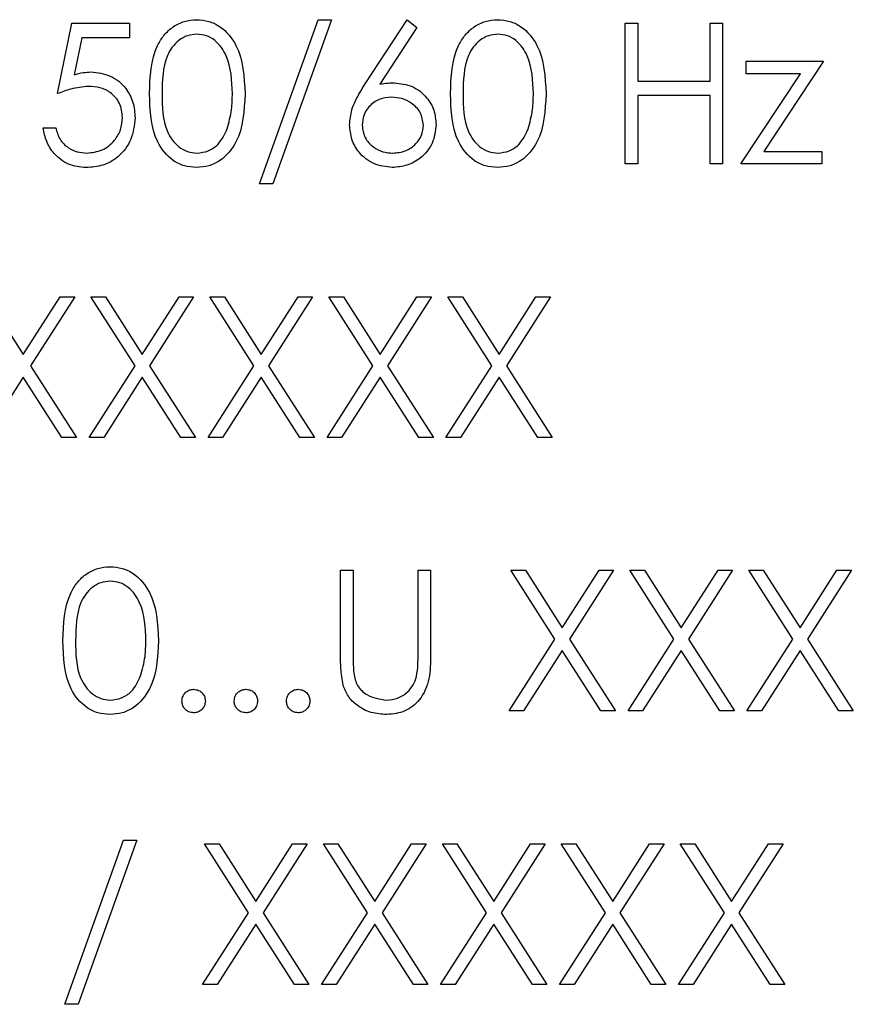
# Paper-space layout 'Blatt3' of a CAD drawing. Header units: millimetres. Extents: x 5 to 418, y 2 to 292.
# Tile 22 of 39: x 139.84 to 145.17, y 215.14 to 221.44. Entities that reach past the tile are written whole.
import ezdxf

# ---------------------------------------------------------------- set-up
doc = ezdxf.new("R2010")
doc.units = ezdxf.units.MM

psp = doc.layouts.new('Blatt3')

# ---------------------------------------------------------------- linework, layer by layer
at = {"color": 7, "linetype": 'Continuous', "lineweight": 25}
for p, q in [((140.0795, 220.9658), (140.1718, 221.4158)), ((140.1718, 221.4158), (140.5411, 221.4158)), ((140.5411, 221.4158), (140.5411, 221.3235)), ((141.3718, 220.3889), (141.7483, 221.4389)), ((141.8334, 221.4389), (141.4569, 220.3889)), ((141.7483, 221.4389), (141.8334, 221.4389)), ((142.0494, 221.0282), (142.318, 221.4389)), ((142.3802, 221.39), (142.1424, 221.0264)), ((142.318, 221.4389), (142.3802, 221.39)), ((143.7141, 221.4158), (143.7949, 221.4158)), ((143.7141, 220.5158), (143.7141, 221.4158)), ((143.7949, 221.4158), (143.7949, 221.0466)), ((144.2565, 221.4158), (144.3372, 221.4158)), ((144.2565, 221.0466), (144.2565, 221.4158)), ((144.3372, 221.4158), (144.3372, 220.5158)), ((140.2349, 221.3235), (140.1864, 221.0868)), ((140.5411, 221.3235), (140.2349, 221.3235)), ((144.4872, 221.0927), (144.4872, 221.1735)), ((144.4872, 221.1735), (144.9834, 221.1735)), ((144.9834, 221.1735), (144.6008, 220.5966)), ((144.4526, 220.5158), (144.8354, 221.0927)), ((144.8354, 221.0927), (144.4872, 221.0927)), ((143.7949, 221.0466), (144.2565, 221.0466)), ((144.2565, 220.9543), (143.7949, 220.9543)), ((143.7949, 220.9543), (143.7949, 220.5158)), ((144.2565, 220.5158), (144.2565, 220.9543)), ((139.9872, 220.7466), (140.068, 220.7466)), ((144.6008, 220.5966), (144.9718, 220.5966)), ((144.9718, 220.5966), (144.9718, 220.5158)), ((143.7949, 220.5158), (143.7141, 220.5158)), ((144.3372, 220.5158), (144.2565, 220.5158)), ((144.9718, 220.5158), (144.4526, 220.5158)), ((141.4569, 220.3889), (141.3718, 220.3889)), ((139.6247, 219.6658), (139.8603, 219.2977)), ((139.8603, 219.2977), (140.0959, 219.6658)), ((140.1891, 219.6658), (139.907, 219.2248)), ((140.0959, 219.6658), (140.1891, 219.6658)), ((140.5753, 219.2248), (140.293, 219.6658)), ((140.293, 219.6658), (140.3862, 219.6658)), ((140.3862, 219.6658), (140.6218, 219.2977)), ((140.6218, 219.2977), (140.8575, 219.6658)), ((140.9507, 219.6658), (140.6685, 219.2248)), ((140.8575, 219.6658), (140.9507, 219.6658)), ((141.0545, 219.6658), (141.1477, 219.6658)), ((141.3369, 219.2248), (141.0545, 219.6658)), ((141.1477, 219.6658), (141.3834, 219.2977)), ((141.3834, 219.2977), (141.619, 219.6658)), ((141.7122, 219.6658), (141.4301, 219.2248)), ((141.619, 219.6658), (141.7122, 219.6658)), ((142.0984, 219.2248), (141.8161, 219.6658)), ((141.8161, 219.6658), (141.9093, 219.6658)), ((141.9093, 219.6658), (142.1449, 219.2977)), ((142.1449, 219.2977), (142.3805, 219.6658)), ((142.4738, 219.6658), (142.1916, 219.2248)), ((142.3805, 219.6658), (142.4738, 219.6658)), ((142.5776, 219.6658), (142.6708, 219.6658)), ((142.8599, 219.2248), (142.5776, 219.6658)), ((142.6708, 219.6658), (142.9065, 219.2977)), ((142.9065, 219.2977), (143.1421, 219.6658)), ((143.2353, 219.6658), (142.9531, 219.2248)), ((143.1421, 219.6658), (143.2353, 219.6658)), ((139.907, 219.2248), (140.2007, 218.7658)), ((140.2815, 218.7658), (140.5753, 219.2248)), ((140.6685, 219.2248), (140.9622, 218.7658)), ((141.043, 218.7658), (141.3369, 219.2248)), ((141.4301, 219.2248), (141.7238, 218.7658)), ((141.8045, 218.7658), (142.0984, 219.2248)), ((142.1916, 219.2248), (142.4853, 218.7658)), ((142.5661, 218.7658), (142.8599, 219.2248)), ((142.9531, 219.2248), (143.2468, 218.7658)), ((139.8603, 219.152), (139.6131, 218.7658)), ((140.1075, 218.7658), (139.8603, 219.152)), ((140.6218, 219.152), (140.3747, 218.7658)), ((140.869, 218.7658), (140.6218, 219.152)), ((141.3834, 219.152), (141.1362, 218.7658)), ((141.6305, 218.7658), (141.3834, 219.152)), ((142.1449, 219.152), (141.8977, 218.7658)), ((142.3921, 218.7658), (142.1449, 219.152)), ((142.9065, 219.152), (142.6593, 218.7658)), ((143.1536, 218.7658), (142.9065, 219.152)), ((140.2007, 218.7658), (140.1075, 218.7658)), ((140.3747, 218.7658), (140.2815, 218.7658)), ((140.9622, 218.7658), (140.869, 218.7658)), ((141.1362, 218.7658), (141.043, 218.7658)), ((141.7238, 218.7658), (141.6305, 218.7658)), ((141.8977, 218.7658), (141.8045, 218.7658)), ((142.4853, 218.7658), (142.3921, 218.7658)), ((142.6593, 218.7658), (142.5661, 218.7658)), ((143.2468, 218.7658), (143.1536, 218.7658)), ((141.8911, 217.9158), (141.9718, 217.9158)), ((141.8911, 217.3723), (141.8911, 217.9158)), ((141.9718, 217.9158), (141.9718, 217.3766)), ((142.3872, 217.9158), (142.468, 217.9158)), ((142.3872, 217.3766), (142.3872, 217.9158)), ((142.468, 217.9158), (142.468, 217.3723)), ((142.9815, 217.9158), (143.0747, 217.9158)), ((143.2638, 217.4748), (142.9815, 217.9158)), ((143.0747, 217.9158), (143.3103, 217.5477)), ((143.3103, 217.5477), (143.5459, 217.9158)), ((143.6391, 217.9158), (143.357, 217.4748)), ((143.5459, 217.9158), (143.6391, 217.9158)), ((143.743, 217.9158), (143.8362, 217.9158)), ((144.0253, 217.4748), (143.743, 217.9158)), ((143.8362, 217.9158), (144.0718, 217.5477)), ((144.0718, 217.5477), (144.3075, 217.9158)), ((144.4007, 217.9158), (144.1185, 217.4748)), ((144.3075, 217.9158), (144.4007, 217.9158)), ((144.7869, 217.4748), (144.5045, 217.9158)), ((144.5045, 217.9158), (144.5977, 217.9158)), ((144.5977, 217.9158), (144.8334, 217.5477)), ((144.8334, 217.5477), (145.069, 217.9158)), ((145.1622, 217.9158), (144.8801, 217.4748)), ((145.069, 217.9158), (145.1622, 217.9158)), ((142.9699, 217.0158), (143.2638, 217.4748)), ((143.357, 217.4748), (143.6507, 217.0158)), ((143.7315, 217.0158), (144.0253, 217.4748)), ((144.1185, 217.4748), (144.4122, 217.0158)), ((144.493, 217.0158), (144.7869, 217.4748)), ((144.8801, 217.4748), (145.1738, 217.0158)), ((143.3103, 217.402), (143.0631, 217.0158)), ((143.5575, 217.0158), (143.3103, 217.402)), ((144.0718, 217.402), (143.8247, 217.0158)), ((144.319, 217.0158), (144.0718, 217.402)), ((144.8334, 217.402), (144.5862, 217.0158)), ((145.0805, 217.0158), (144.8334, 217.402)), ((143.0631, 217.0158), (142.9699, 217.0158)), ((143.6507, 217.0158), (143.5575, 217.0158)), ((143.8247, 217.0158), (143.7315, 217.0158)), ((144.4122, 217.0158), (144.319, 217.0158)), ((144.5862, 217.0158), (144.493, 217.0158)), ((145.1738, 217.0158), (145.0805, 217.0158)), ((140.1257, 215.1389), (140.5021, 216.1889)), ((140.5872, 216.1889), (140.2108, 215.1389)), ((140.5021, 216.1889), (140.5872, 216.1889)), ((141.0199, 216.1658), (141.1131, 216.1658)), ((141.3022, 215.7248), (141.0199, 216.1658)), ((141.1131, 216.1658), (141.3488, 215.7977)), ((141.3488, 215.7977), (141.5844, 216.1658)), ((141.6776, 216.1658), (141.3955, 215.7248)), ((141.5844, 216.1658), (141.6776, 216.1658)), ((142.0638, 215.7248), (141.7815, 216.1658)), ((141.7815, 216.1658), (141.8747, 216.1658)), ((141.8747, 216.1658), (142.1103, 215.7977)), ((142.1103, 215.7977), (142.3459, 216.1658)), ((142.4391, 216.1658), (142.157, 215.7248)), ((142.3459, 216.1658), (142.4391, 216.1658)), ((142.8253, 215.7248), (142.543, 216.1658)), ((142.543, 216.1658), (142.6362, 216.1658)), ((142.6362, 216.1658), (142.8718, 215.7977)), ((142.8718, 215.7977), (143.1075, 216.1658)), ((143.2007, 216.1658), (142.9185, 215.7248)), ((143.1075, 216.1658), (143.2007, 216.1658)), ((143.3045, 216.1658), (143.3977, 216.1658)), ((143.5869, 215.7248), (143.3045, 216.1658)), ((143.3977, 216.1658), (143.6334, 215.7977)), ((143.6334, 215.7977), (143.869, 216.1658)), ((143.9622, 216.1658), (143.6801, 215.7248)), ((143.869, 216.1658), (143.9622, 216.1658)), ((144.0661, 216.1658), (144.1593, 216.1658)), ((144.3484, 215.7248), (144.0661, 216.1658)), ((144.1593, 216.1658), (144.3949, 215.7977)), ((144.3949, 215.7977), (144.6305, 216.1658)), ((144.7238, 216.1658), (144.4416, 215.7248)), ((144.6305, 216.1658), (144.7238, 216.1658)), ((141.0084, 215.2658), (141.3022, 215.7248)), ((141.3955, 215.7248), (141.6891, 215.2658)), ((141.7699, 215.2658), (142.0638, 215.7248)), ((142.157, 215.7248), (142.4507, 215.2658)), ((142.5315, 215.2658), (142.8253, 215.7248)), ((142.9185, 215.7248), (143.2122, 215.2658)), ((143.293, 215.2658), (143.5869, 215.7248)), ((143.6801, 215.7248), (143.9738, 215.2658)), ((144.0545, 215.2658), (144.3484, 215.7248)), ((144.4416, 215.7248), (144.7353, 215.2658)), ((141.3488, 215.652), (141.1016, 215.2658)), ((141.5959, 215.2658), (141.3488, 215.652)), ((142.1103, 215.652), (141.8631, 215.2658)), ((142.3575, 215.2658), (142.1103, 215.652)), ((142.8718, 215.652), (142.6247, 215.2658)), ((143.119, 215.2658), (142.8718, 215.652)), ((143.6334, 215.652), (143.3862, 215.2658)), ((143.8805, 215.2658), (143.6334, 215.652)), ((144.3949, 215.652), (144.1477, 215.2658)), ((144.6421, 215.2658), (144.3949, 215.652)), ((141.1016, 215.2658), (141.0084, 215.2658)), ((141.6891, 215.2658), (141.5959, 215.2658)), ((141.8631, 215.2658), (141.7699, 215.2658)), ((142.4507, 215.2658), (142.3575, 215.2658)), ((142.6247, 215.2658), (142.5315, 215.2658)), ((143.2122, 215.2658), (143.119, 215.2658)), ((143.3862, 215.2658), (143.293, 215.2658)), ((143.9738, 215.2658), (143.8805, 215.2658)), ((144.1477, 215.2658), (144.0545, 215.2658)), ((144.7353, 215.2658), (144.6421, 215.2658)), ((140.2108, 215.1389), (140.1257, 215.1389))]:
    psp.add_line(p, q, dxfattribs=at)
for points, knots in [([(140.668, 220.9655), (140.6715, 221.0729), (140.6758, 221.2074), (140.7597, 221.3426), (140.8181, 221.3963), (140.89, 221.4325), (140.9426, 221.4368), (140.9689, 221.4389)], [0, 0, 0, 0, 0.498699, 0.624178, 0.749464, 0.874745, 1, 1, 1, 1]), ([(140.9689, 221.4389), (140.9954, 221.4368), (141.0484, 221.4325), (141.1449, 221.3856), (141.2666, 221.2354), (141.2743, 221.0735), (141.2795, 220.9655)], [0, 0, 0, 0, 0.125601, 0.251195, 0.50058, 1, 1, 1, 1]), ([(142.5949, 220.9655), (142.5984, 221.0729), (142.6028, 221.2074), (142.6866, 221.3426), (142.7451, 221.3963), (142.8169, 221.4325), (142.8695, 221.4368), (142.8958, 221.4389)], [0, 0, 0, 0, 0.498699, 0.624178, 0.749464, 0.874745, 1, 1, 1, 1]), ([(142.8958, 221.4389), (142.9223, 221.4368), (142.9753, 221.4325), (143.0718, 221.3856), (143.1935, 221.2354), (143.2013, 221.0735), (143.2065, 220.9655)], [0, 0, 0, 0, 0.125601, 0.251195, 0.50058, 1, 1, 1, 1]), ([(140.9716, 221.3466), (140.951, 221.3445), (140.9097, 221.3404), (140.855, 221.3088), (140.8113, 221.2645), (140.7517, 221.1549), (140.7501, 221.0498), (140.7488, 220.9658)], [0, 0, 0, 0, 0.125137, 0.250419, 0.375512, 0.500851, 1, 1, 1, 1]), ([(141.1988, 220.9658), (141.1954, 221.0494), (141.1904, 221.1746), (141.1062, 221.2983), (141.0334, 221.3401), (140.9922, 221.3444), (140.9716, 221.3466)], [0, 0, 0, 0, 0.500079, 0.749023, 0.874598, 1, 1, 1, 1]), ([(142.8985, 221.3466), (142.8779, 221.3445), (142.8366, 221.3404), (142.7819, 221.3088), (142.7382, 221.2645), (142.6787, 221.1549), (142.677, 221.0498), (142.6757, 220.9658)], [0, 0, 0, 0, 0.125138, 0.250419, 0.375512, 0.500851, 1, 1, 1, 1]), ([(143.1257, 220.9658), (143.1223, 221.0494), (143.1174, 221.1746), (143.0331, 221.2983), (142.9603, 221.3401), (142.9191, 221.3444), (142.8985, 221.3466)], [0, 0, 0, 0, 0.500079, 0.749022, 0.874598, 1, 1, 1, 1]), ([(140.1864, 221.0868), (140.2059, 221.0922), (140.2407, 221.1017), (140.2766, 221.1035), (140.2924, 221.1043)], [0, 0, 0, 0, 0.5600647, 1, 1, 1, 1]), ([(140.2924, 221.1043), (140.3355, 221.0997), (140.4215, 221.0906), (140.5161, 221.0096), (140.5688, 220.911), (140.5734, 220.8436), (140.5757, 220.8099)], [0, 0, 0, 0, 0.279687, 0.559025, 0.77929, 1, 1, 1, 1]), ([(140.2778, 221.012), (140.2397, 221.008), (140.1716, 221.001), (140.1077, 220.9766), (140.0795, 220.9658)], [0, 0, 0, 0, 0.5594165, 1, 1, 1, 1]), ([(140.4949, 220.8133), (140.4916, 220.8444), (140.4849, 220.9067), (140.4243, 220.9742), (140.3509, 221.0077), (140.3022, 221.0106), (140.2778, 221.012)], [0, 0, 0, 0, 0.279545, 0.558622, 0.779049, 1, 1, 1, 1]), ([(141.9488, 220.7668), (141.9519, 220.799), (141.9572, 220.852), (141.9858, 220.9206), (142.0155, 220.9756), (142.0381, 221.0107), (142.0494, 221.0282)], [0, 0, 0, 0, 0.339377, 0.559472, 0.77972, 1, 1, 1, 1]), ([(142.1424, 221.0264), (142.1597, 221.0291), (142.1906, 221.034), (142.2218, 221.0347), (142.2356, 221.0351)], [0, 0, 0, 0, 0.55991, 1, 1, 1, 1]), ([(142.2356, 221.0351), (142.275, 221.0305), (142.3539, 221.0215), (142.4416, 220.9494), (142.4948, 220.8614), (142.5, 220.7994), (142.5026, 220.7684)], [0, 0, 0, 0, 0.27964, 0.559325, 0.779526, 1, 1, 1, 1]), ([(140.9689, 220.4927), (140.9426, 220.4949), (140.8901, 220.4992), (140.7945, 220.5463), (140.6763, 220.6975), (140.6713, 220.8582), (140.668, 220.9655)], [0, 0, 0, 0, 0.125551, 0.251092, 0.500245, 1, 1, 1, 1]), ([(140.7488, 220.9658), (140.7494, 220.8817), (140.7504, 220.7557), (140.8368, 220.6329), (140.9098, 220.5917), (140.951, 220.5873), (140.9716, 220.5851)], [0, 0, 0, 0, 0.50029, 0.749087, 0.874606, 1, 1, 1, 1]), ([(141.2795, 220.9655), (141.2745, 220.8574), (141.267, 220.6955), (141.1446, 220.5463), (141.0483, 220.4992), (140.9954, 220.4949), (140.9689, 220.4927)], [0, 0, 0, 0, 0.499404, 0.748741, 0.874372, 1, 1, 1, 1]), ([(141.1647, 220.7396), (141.1761, 220.781), (141.1966, 220.8552), (141.1981, 220.932), (141.1988, 220.9658)], [0, 0, 0, 0, 0.559589, 1, 1, 1, 1]), ([(142.2187, 220.9427), (142.1912, 220.9404), (142.1365, 220.9357), (142.0736, 220.8883), (142.0354, 220.8279), (142.0315, 220.785), (142.0295, 220.7635)], [0, 0, 0, 0, 0.280128, 0.559513, 0.779708, 1, 1, 1, 1]), ([(142.4218, 220.7635), (142.4177, 220.7917), (142.4094, 220.8483), (142.3503, 220.9052), (142.2852, 220.938), (142.2408, 220.9412), (142.2187, 220.9427)], [0, 0, 0, 0, 0.278759, 0.558605, 0.779147, 1, 1, 1, 1]), ([(142.8958, 220.4927), (142.8695, 220.4949), (142.817, 220.4992), (142.7214, 220.5463), (142.6032, 220.6975), (142.5982, 220.8582), (142.5949, 220.9655)], [0, 0, 0, 0, 0.1255504, 0.2510917, 0.5002451, 1, 1, 1, 1]), ([(142.6757, 220.9658), (142.6763, 220.8817), (142.6773, 220.7557), (142.7638, 220.6329), (142.8367, 220.5917), (142.8779, 220.5873), (142.8985, 220.5851)], [0, 0, 0, 0, 0.500291, 0.749087, 0.874606, 1, 1, 1, 1]), ([(143.2065, 220.9655), (143.2014, 220.8574), (143.1939, 220.6955), (143.0715, 220.5463), (142.9752, 220.4992), (142.9223, 220.4949), (142.8958, 220.4927)], [0, 0, 0, 0, 0.499404, 0.748741, 0.874372, 1, 1, 1, 1]), ([(143.0916, 220.7396), (143.1031, 220.781), (143.1236, 220.8552), (143.125, 220.932), (143.1257, 220.9658)], [0, 0, 0, 0, 0.559589, 1, 1, 1, 1]), ([(140.5757, 220.8099), (140.5704, 220.7632), (140.5599, 220.6699), (140.479, 220.5613), (140.3721, 220.5011), (140.2986, 220.4955), (140.2618, 220.4927)], [0, 0, 0, 0, 0.279861, 0.559267, 0.779424, 1, 1, 1, 1]), ([(140.2665, 220.5851), (140.3002, 220.589), (140.3676, 220.5969), (140.4428, 220.6585), (140.4886, 220.7337), (140.4928, 220.7868), (140.4949, 220.8133)], [0, 0, 0, 0, 0.279617, 0.559353, 0.779565, 1, 1, 1, 1]), ([(142.2214, 220.4927), (142.1811, 220.4976), (142.1006, 220.5072), (142.0097, 220.5804), (141.9581, 220.672), (141.9519, 220.7352), (141.9488, 220.7668)], [0, 0, 0, 0, 0.279669, 0.559087, 0.779563, 1, 1, 1, 1]), ([(142.0295, 220.7635), (142.0334, 220.7359), (142.0411, 220.6806), (142.0973, 220.6234), (142.1606, 220.59), (142.204, 220.5867), (142.2257, 220.5851)], [0, 0, 0, 0, 0.279044, 0.558821, 0.779301, 1, 1, 1, 1]), ([(142.5026, 220.7684), (142.498, 220.7272), (142.4887, 220.6448), (142.4118, 220.5536), (142.3181, 220.5018), (142.2536, 220.4958), (142.2214, 220.4927)], [0, 0, 0, 0, 0.279641, 0.558962, 0.779478, 1, 1, 1, 1]), ([(142.2257, 220.5851), (142.2533, 220.5878), (142.3086, 220.5933), (142.3727, 220.6395), (142.415, 220.6984), (142.4196, 220.7418), (142.4218, 220.7635)], [0, 0, 0, 0, 0.280017, 0.559853, 0.779988, 1, 1, 1, 1]), ([(140.2618, 220.4927), (140.2232, 220.4967), (140.1461, 220.5046), (140.0589, 220.5735), (140.0049, 220.6574), (139.9931, 220.7169), (139.9872, 220.7466)], [0, 0, 0, 0, 0.2796211, 0.5590126, 0.7793749, 1, 1, 1, 1]), ([(140.068, 220.7466), (140.075, 220.7212), (140.0889, 220.6704), (140.1438, 220.619), (140.2051, 220.5903), (140.246, 220.5868), (140.2665, 220.5851)], [0, 0, 0, 0, 0.280053, 0.559169, 0.779585, 1, 1, 1, 1]), ([(140.9716, 220.5851), (140.9962, 220.5881), (141.0454, 220.5943), (141.1213, 220.6457), (141.1483, 220.704), (141.1647, 220.7396)], [0, 0, 0, 0, 0.280263, 0.560787, 1, 1, 1, 1]), ([(142.8985, 220.5851), (142.9231, 220.5881), (142.9723, 220.5943), (143.0483, 220.6457), (143.0752, 220.704), (143.0916, 220.7396)], [0, 0, 0, 0, 0.280263, 0.560787, 1, 1, 1, 1]), ([(140.1141, 217.4655), (140.1176, 217.5729), (140.122, 217.7074), (140.2059, 217.8426), (140.2643, 217.8963), (140.3361, 217.9325), (140.3887, 217.9368), (140.415, 217.9389)], [0, 0, 0, 0, 0.498699, 0.624178, 0.749464, 0.874745, 1, 1, 1, 1]), ([(140.415, 217.9389), (140.4415, 217.9368), (140.4945, 217.9325), (140.5911, 217.8856), (140.7127, 217.7354), (140.7205, 217.5735), (140.7257, 217.4655)], [0, 0, 0, 0, 0.125601, 0.251195, 0.50058, 1, 1, 1, 1]), ([(140.4177, 217.8466), (140.3971, 217.8445), (140.3558, 217.8404), (140.3011, 217.8088), (140.2574, 217.7645), (140.1979, 217.6549), (140.1962, 217.5498), (140.1949, 217.4658)], [0, 0, 0, 0, 0.125137, 0.250419, 0.375512, 0.500851, 1, 1, 1, 1]), ([(140.6449, 217.4658), (140.6416, 217.5494), (140.6366, 217.6746), (140.5524, 217.7983), (140.4795, 217.8401), (140.4383, 217.8444), (140.4177, 217.8466)], [0, 0, 0, 0, 0.500079, 0.749022, 0.874598, 1, 1, 1, 1]), ([(140.415, 216.9927), (140.3888, 216.9949), (140.3362, 216.9992), (140.2407, 217.0463), (140.1225, 217.1975), (140.1175, 217.3582), (140.1141, 217.4655)], [0, 0, 0, 0, 0.12555, 0.251092, 0.500245, 1, 1, 1, 1]), ([(140.1949, 217.4658), (140.1956, 217.3817), (140.1966, 217.2557), (140.283, 217.1329), (140.356, 217.0917), (140.3972, 217.0873), (140.4177, 217.0851)], [0, 0, 0, 0, 0.500291, 0.749087, 0.874606, 1, 1, 1, 1]), ([(140.7257, 217.4655), (140.7207, 217.3574), (140.7131, 217.1955), (140.5908, 217.0463), (140.4945, 216.9992), (140.4415, 216.9949), (140.415, 216.9927)], [0, 0, 0, 0, 0.499404, 0.748741, 0.874372, 1, 1, 1, 1]), ([(140.6108, 217.2396), (140.6223, 217.281), (140.6428, 217.3552), (140.6443, 217.432), (140.6449, 217.4658)], [0, 0, 0, 0, 0.559589, 1, 1, 1, 1]), ([(141.9071, 217.1826), (141.9014, 217.2177), (141.8911, 217.2806), (141.8911, 217.3442), (141.8911, 217.3723)], [0, 0, 0, 0, 0.5595, 1, 1, 1, 1]), ([(141.9718, 217.3766), (141.9718, 217.3542), (141.9716, 217.3143), (141.9743, 217.2744), (141.9754, 217.2569)], [0, 0, 0, 0, 0.560149, 1, 1, 1, 1]), ([(142.468, 217.3723), (142.4672, 217.3221), (142.4657, 217.2224), (142.4114, 217.0895), (142.3067, 217.0054), (142.2278, 216.997), (142.1884, 216.9927)], [0, 0, 0, 0, 0.281664, 0.560117, 0.780082, 1, 1, 1, 1]), ([(142.378, 217.2369), (142.3814, 217.2628), (142.3875, 217.3092), (142.3873, 217.356), (142.3872, 217.3766)], [0, 0, 0, 0, 0.559653, 1, 1, 1, 1]), ([(140.4177, 217.0851), (140.4423, 217.0881), (140.4915, 217.0943), (140.5675, 217.1457), (140.5944, 217.204), (140.6108, 217.2396)], [0, 0, 0, 0, 0.280263, 0.560788, 1, 1, 1, 1]), ([(141.9754, 217.2569), (141.9812, 217.2293), (141.9926, 217.1744), (142.0697, 217.1037), (142.1406, 217.0921), (142.1839, 217.0851)], [0, 0, 0, 0, 0.281056, 0.560822, 1, 1, 1, 1]), ([(142.1839, 217.0851), (142.2087, 217.0877), (142.2583, 217.0931), (142.3183, 217.1311), (142.3592, 217.1812), (142.3718, 217.2183), (142.378, 217.2369)], [0, 0, 0, 0, 0.279789, 0.55937, 0.779564, 1, 1, 1, 1]), ([(142.1884, 216.9927), (142.1542, 216.9951), (142.0859, 216.9997), (141.9998, 217.0445), (141.9367, 217.1074), (141.917, 217.1575), (141.9071, 217.1826)], [0, 0, 0, 0, 0.2802209, 0.5599146, 0.7799504, 1, 1, 1, 1]), ([(140.8757, 217.0793), (140.877, 217.0903), (140.8796, 217.1125), (140.9, 217.137), (140.9246, 217.152), (140.942, 217.1535), (140.9507, 217.1543)], [0, 0, 0, 0, 0.279563, 0.559276, 0.779545, 1, 1, 1, 1]), ([(140.9507, 217.1543), (140.9618, 217.153), (140.984, 217.1505), (141.0082, 217.1299), (141.0236, 217.1054), (141.025, 217.088), (141.0257, 217.0793)], [0, 0, 0, 0, 0.279603, 0.559191, 0.779498, 1, 1, 1, 1]), ([(141.2103, 217.0793), (141.2116, 217.0903), (141.2142, 217.1125), (141.2346, 217.137), (141.2592, 217.152), (141.2766, 217.1535), (141.2853, 217.1543)], [0, 0, 0, 0, 0.279563, 0.559276, 0.779546, 1, 1, 1, 1]), ([(141.2853, 217.1543), (141.2964, 217.153), (141.3186, 217.1505), (141.3428, 217.1299), (141.3582, 217.1054), (141.3596, 217.088), (141.3603, 217.0793)], [0, 0, 0, 0, 0.279603, 0.559191, 0.779498, 1, 1, 1, 1]), ([(141.5449, 217.0793), (141.5462, 217.0903), (141.5489, 217.1125), (141.5692, 217.137), (141.5938, 217.152), (141.6112, 217.1535), (141.6199, 217.1543)], [0, 0, 0, 0, 0.279563, 0.559276, 0.779546, 1, 1, 1, 1]), ([(141.6199, 217.1543), (141.631, 217.153), (141.6532, 217.1505), (141.6775, 217.1299), (141.6928, 217.1054), (141.6942, 217.088), (141.6949, 217.0793)], [0, 0, 0, 0, 0.279603, 0.559191, 0.779498, 1, 1, 1, 1]), ([(140.9507, 217.0043), (140.9396, 217.0056), (140.9176, 217.0084), (140.8932, 217.0287), (140.8781, 217.0533), (140.8765, 217.0706), (140.8757, 217.0793)], [0, 0, 0, 0, 0.27958, 0.559112, 0.779553, 1, 1, 1, 1]), ([(141.0257, 217.0793), (141.0244, 217.0682), (141.0218, 217.0461), (141.0013, 217.0217), (140.9767, 217.0066), (140.9594, 217.0051), (140.9507, 217.0043)], [0, 0, 0, 0, 0.2795033, 0.5593619, 0.7796726, 1, 1, 1, 1]), ([(141.2853, 217.0043), (141.2743, 217.0056), (141.2522, 217.0084), (141.2278, 217.0287), (141.2127, 217.0533), (141.2111, 217.0706), (141.2103, 217.0793)], [0, 0, 0, 0, 0.27958, 0.559113, 0.779553, 1, 1, 1, 1]), ([(141.3603, 217.0793), (141.359, 217.0682), (141.3564, 217.0461), (141.3359, 217.0217), (141.3113, 217.0066), (141.294, 217.0051), (141.2853, 217.0043)], [0, 0, 0, 0, 0.279503, 0.559362, 0.779673, 1, 1, 1, 1]), ([(141.6199, 217.0043), (141.6089, 217.0056), (141.5868, 217.0084), (141.5624, 217.0287), (141.5473, 217.0533), (141.5457, 217.0706), (141.5449, 217.0793)], [0, 0, 0, 0, 0.27958, 0.559112, 0.779553, 1, 1, 1, 1]), ([(141.6949, 217.0793), (141.6936, 217.0682), (141.691, 217.0461), (141.6705, 217.0217), (141.646, 217.0066), (141.6286, 217.0051), (141.6199, 217.0043)], [0, 0, 0, 0, 0.279503, 0.559362, 0.779673, 1, 1, 1, 1])]:
    psp.add_open_spline(points, degree=3, knots=knots, dxfattribs=at)

doc.saveas('drawing.dxf')
